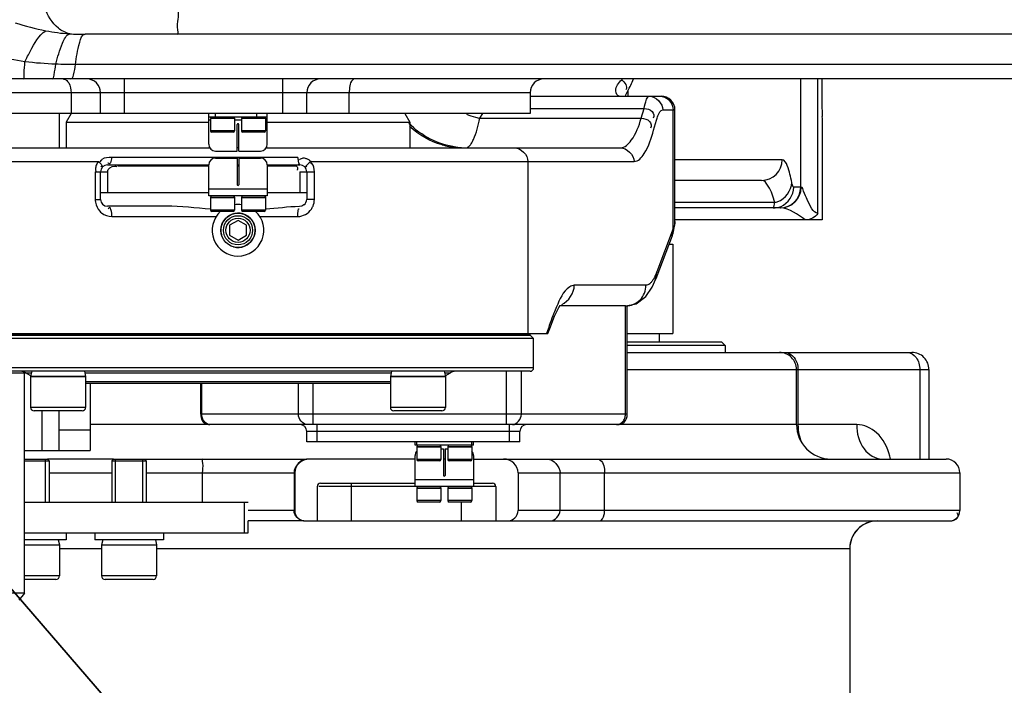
# Model space of a CAD drawing. Header units: millimetres. Extents: x 0 to 11890, y 0 to 8410.
# Tile 101 of 190: x 6087 to 6373, y 2039 to 2233. Entities that reach past the tile are written whole.
import ezdxf

# ---------------------------------------------------------------- set-up
doc = ezdxf.new("R2010")
doc.units = ezdxf.units.MM
doc.header["$LTSCALE"] = 653.95
doc.layers.get('0').update_dxf_attribs({"linetype": 'CONTINUOUS'})
for name, color, linetype in [('304103000052DXF_CONTINUOUS_LINE', 7, 'CONTINUOUS'), ('304103000068DXF_CONTINUOUS_LINE', 7, 'CONTINUOUS'), ('304103000077DXF_CONTINUOUS_LINE', 7, 'CONTINUOUS'), ('304104000519DXF_CONTINUOUS_LINE', 7, 'CONTINUOUS'), ('304104000523DXF_CONTINUOUS_LINE', 7, 'CONTINUOUS'), ('304104000525DXF_CONTINUOUS_LINE', 7, 'CONTINUOUS'), ('304105000295DXF_CONTINUOUS_LINE', 7, 'CONTINUOUS'), ('304105000296DXF_CONTINUOUS_LINE', 7, 'CONTINUOUS'), ('304105000305DXF_CONTINUOUS_LINE', 7, 'CONTINUOUS'), ('304105000313DXF_CONTINUOUS_LINE', 7, 'CONTINUOUS'), ('304105000315DXF_CONTINUOUS_LINE', 7, 'CONTINUOUS'), ('304301000003DXF_CONTINUOUS_LINE', 7, 'CONTINUOUS'), ('501023000020DXF_CONTINUOUS_LINE', 7, 'CONTINUOUS'), ('501023000055DXF_CONTINUOUS_LINE', 7, 'CONTINUOUS'), ('501023000162DXF_CONTINUOUS_LINE', 7, 'CONTINUOUS'), ('504001000014DXF_CONTINUOUS_LINE', 7, 'CONTINUOUS'), ('604006000001DXF_CONTINUOUS_LINE', 7, 'CONTINUOUS'), ('604006000005DXF_CONTINUOUS_LINE', 7, 'CONTINUOUS'), ('625001000001DXF_CONTINUOUS_LINE', 7, 'CONTINUOUS'), ('R180-1-YUNDODXF_CONTINUOUS_LINE', 7, 'CONTINUOUS'), ('R180-1-YUNDONGFANWDXF_DIMENSION', 7, 'CONTINUOUS')]:
    doc.layers.add(name, color=color, linetype=linetype)
doc.styles.get("Standard").update_dxf_attribs({"font": 'txt', "width": 0.7})
doc.dimstyles.new('DIMSTYLE_3', dxfattribs={"dimtxt": 100, "dimasz": 60, "dimexe": 5, "dimexo": 0.2, "dimtad": 1, "dimdsep": 46, "dimtxsty": 'Standard', "dimblk": '_FILLED', "dimblk1": '_FILLED', "dimblk2": '_FILLED', "dimcen": 0.09, "dimclrt": 5, "dimazin": 2, "dimtp": 0.01, "dimtm": 0.01, "dimtfac": 1, "dimtofl": 0, "dimtmove": 0, "dimatfit": 3, "dimldrblk": '_FILLED', "dimfxl": 0, "dimtolj": 1, "dimarcsym": 0})

# ---------------------------------------------------------------- blocks, each defined once
blk = doc.blocks.new('_FILLED')
at = {"color": 0, "linetype": 'ByBlock'}
blk.add_solid([(0, 0), (-1, 0.1667), (-1, -0.1667)], dxfattribs=at)
blk = doc.blocks.new('*D8')
at = {"layer": 'R180-1-YUNDONGFANWDXF_DIMENSION', "color": 2, "linetype": 'Continuous'}
for p, q in [((6000.45, 1562.51), (5880.19, 2302.8)), ((5880.19, 2302.8), (6094.37, 984.3))]:
    blk.add_line(p, q, dxfattribs=at)
at = {"layer": 'R180-1-YUNDONGFANWDXF_DIMENSION', "color": 2, "linetype": 'Continuous', "xscale": 60, "yscale": 60, "zscale": 60, "rotation": 279.2266978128}
blk.add_blockref('_FILLED', (6000.45, 1562.51), dxfattribs=at)
blk = doc.blocks.new('*D9')
at = {"layer": 'R180-1-YUNDONGFANWDXF_DIMENSION', "color": 2, "linetype": 'Continuous'}
for p, q in [((6532.57, 1548.87), (5880.19, 2302.8)), ((5880.19, 2302.8), (6775.54, 1268.08)), ((6532.57, 1548.87), (6532.57, 1548.87))]:
    blk.add_line(p, q, dxfattribs=at)
at = {"layer": 'R180-1-YUNDONGFANWDXF_DIMENSION', "color": 2, "linetype": 'Continuous', "xscale": 60, "yscale": 60, "zscale": 60, "rotation": 130.8701139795}
blk.add_blockref('_FILLED', (6532.57, 1548.87), dxfattribs=at)

msp = doc.modelspace()

# ---------------------------------------------------------------- linework, layer by layer
at = {"layer": '304103000052DXF_CONTINUOUS_LINE', "color": 7, "linetype": 'Continuous'}
for p, q in [((6263.455, 2135.802), (6346.221, 2135.802)), ((6312.693, 2114.802), (6312.693, 2130.802)), ((6351.223, 2130.802), (6351.223, 2104.802)), ((6114.005, 2104.802), (6094.72, 2104.802)), ((6123.004, 2104.802), (6170.249, 2104.802)), ((6201.693, 2104.802), (6170.949, 2104.802)), ((6210.443, 2104.802), (6209.943, 2104.802)), ((6218.693, 2104.802), (6356.193, 2104.802)), ((6166.693, 2100.802), (6166.693, 2089.802)), ((6231.693, 2100.802), (6231.693, 2089.802)), ((6360.193, 2100.802), (6360.193, 2089.802)), ((6174.193, 2097.802), (6201.693, 2097.802)), ((6218.693, 2097.802), (6224.193, 2097.802)), ((6173.193, 2096.802), (6173.193, 2086.802)), ((6225.193, 2096.802), (6225.193, 2086.802)), ((6169.31, 2086.802), (6153.188, 2086.802)), ((6169.885, 2086.802), (6357.156, 2086.802)), ((6328.193, 2078.802), (6328.193, 2003.802))]:
    msp.add_line(p, q, dxfattribs=at)
at = {"layer": '304103000052DXF_CONTINUOUS_LINE', "color": 9, "linetype": 'Continuous'}
for p, q in [((6263.455, 2130.802), (6351.223, 2130.802)), ((6313.103, 2130.802), (6313.103, 2114.802)), ((6348.536, 2130.802), (6348.536, 2104.802)), ((6141.966, 2114.802), (6107.193, 2114.802)), ((6312.693, 2114.802), (6260.585, 2114.802)), ((6330.205, 2114.802), (6313.103, 2114.802)), ((6095.22, 2100.802), (6113.505, 2100.802)), ((6123.505, 2100.802), (6166.693, 2100.802)), ((6139.786, 2100.802), (6139.786, 2092.302)), ((6166.491, 2100.802), (6166.491, 2089.802)), ((6231.693, 2100.802), (6360.193, 2100.802)), ((6243.892, 2089.802), (6243.892, 2100.802)), ((6256.847, 2089.802), (6256.847, 2100.802)), ((6183.193, 2086.802), (6183.193, 2097.802)), ((6201.693, 2096.802), (6173.682, 2096.802)), ((6225.193, 2096.802), (6218.693, 2096.802)), ((6215.193, 2086.802), (6215.193, 2092.302)), ((6166.693, 2089.802), (6153.188, 2089.802)), ((6360.193, 2089.802), (6231.693, 2089.802)), ((6098.22, 2078.802), (6110.505, 2078.802)), ((6126.505, 2078.802), (6328.193, 2078.802))]:
    msp.add_line(p, q, dxfattribs=at)
at = {"layer": '304103000052DXF_CONTINUOUS_LINE', "color": 7, "linetype": 'Continuous'}
for centre, radius, start, end in [((6307.693, 2130.802), 5, 0, 90.00014), ((6346.223, 2130.802), 5, 0, 90.00222), ((6322.693, 2114.802), 10, 180, 269.99999), ((6356.193, 2100.802), 4, 0, 90), ((6174.193, 2096.802), 1, 90, 180), ((6224.193, 2096.802), 1, 0, 90), ((6357.193, 2089.802), 3, 270.00004, 360), ((6336.193, 2078.802), 8, 89.99997, 180), ((6336.209, 2078.763), 8.047, 117.32261, 131.09657), ((6336.143, 2078.887), 7.907, 110.39272, 117.30226), ((6357.409, 2090.166), 3.309, 291.12566, 295.50346), ((6336.221, 2078.775), 8.048, 138.90479, 152.39965), ((6336.15, 2078.835), 7.955, 131.11207, 138.88997), ((6336.273, 2078.784), 8.091, 159.77519, 177.99677), ((6336.101, 2078.841), 7.91, 152.41674, 159.72929), ((6336.028, 2078.802), 7.846, 178.06543, 179.99819)]:
    msp.add_arc(centre, radius, start, end, dxfattribs=at)
at = {"layer": '304103000052DXF_CONTINUOUS_LINE', "color": 9, "linetype": 'Continuous'}
msp.add_arc((6322.762, 2101.043), 17.693, 12.29135, 15.15685, dxfattribs=at)
at = {"layer": '304103000052DXF_CONTINUOUS_LINE', "color": 7, "linetype": 'Continuous'}
for centre, major_axis, start_param, end_param in [((6170.949, 2100.802), (4.257, 0), 7.8539816, 9.424778), ((6227.436, 2100.802), (4.257, 0), 0, 1.5707963), ((6169.885, 2089.802), (-3.193, 0), 6.2831853, 7.8539816), ((6228.5, 2089.802), (-3.193, 0), 1.5707963, 3.1415927)]:
    msp.add_ellipse(centre, major_axis=major_axis, ratio=0.9396926, start_param=start_param, end_param=end_param, dxfattribs=at)
at = {"layer": '304103000052DXF_CONTINUOUS_LINE', "color": 9, "linetype": 'Continuous'}
for points in [[(6309.447, 2135.802), (6310.972, 2135.802), (6312.383, 2134.176), (6312.825, 2132.716)], [(6344.879, 2135.802), (6345.87, 2135.802), (6346.88, 2135.137), (6347.465, 2134.338)], [(6347.465, 2134.338), (6348.192, 2133.344), (6348.536, 2132.034), (6348.536, 2130.802)], [(6312.825, 2132.716), (6313.012, 2132.099), (6313.103, 2131.447), (6313.103, 2130.802)], [(6313.103, 2114.802), (6313.103, 2113.765), (6313.222, 2112.721), (6313.461, 2111.712)], [(6313.461, 2111.712), (6313.631, 2110.998), (6313.863, 2110.295), (6314.161, 2109.623)], [(6170.249, 2104.802), (6168.42, 2104.802), (6166.491, 2102.632), (6166.491, 2100.802)], [(6240.133, 2104.802), (6241.963, 2104.802), (6243.892, 2102.632), (6243.892, 2100.802)], [(6169.31, 2086.802), (6167.937, 2086.802), (6166.491, 2088.43), (6166.491, 2089.802)], [(6241.073, 2086.802), (6242.445, 2086.802), (6243.892, 2088.43), (6243.892, 2089.802)]]:
    msp.add_open_spline(points, degree=3, dxfattribs=at)
for points, knots in [([(6339.84, 2105.669), (6339.164, 2108.162), (6336.982, 2112.605), (6332.293, 2114.802), (6330.205, 2114.802)], [0, 0, 0, 0, 0.5529813, 1, 1, 1, 1]), ([(6330.205, 2114.802), (6330.205, 2112.34), (6331.226, 2107.698), (6335.537, 2104.802), (6337.519, 2104.802)], [0, 0, 0, 0, 0.554199, 1, 1, 1, 1]), ([(6139.985, 2104.802), (6139.591, 2104.802), (6140.16, 2102.62), (6139.786, 2101.745), (6139.786, 2100.802)], [0, 0, 0, 0, 0.2943232, 1, 1, 1, 1]), ([(6254.815, 2104.802), (6255.092, 2104.802), (6256.615, 2104.029), (6256.847, 2102.103), (6256.847, 2100.802)], [0, 0, 0, 0, 0.1752723, 1, 1, 1, 1]), ([(6255.323, 2086.802), (6256.101, 2086.802), (6256.765, 2088.349), (6256.847, 2089.421), (6256.847, 2089.802)], [0, 0, 0, 0, 0.6710103, 1, 1, 1, 1])]:
    msp.add_open_spline(points, degree=3, knots=knots, dxfattribs=at)
at = {"layer": '304103000052DXF_CONTINUOUS_LINE', "color": 7, "linetype": 'Continuous'}
for points, knots in [([(6359.751, 2088.221), (6359.764, 2088.374), (6359.7, 2088.735), (6359.506, 2089.038), (6359.383, 2089.195)], [0, 0, 0, 0, 0.4341211, 1, 1, 1, 1]), ([(6357.157, 2086.802), (6357.393, 2086.802), (6357.885, 2086.856), (6358.363, 2086.987), (6358.602, 2087.079)], [0, 0, 0, 0, 0.4796443, 1, 1, 1, 1]), ([(6358.834, 2087.179), (6359.064, 2087.289), (6359.483, 2087.542), (6359.731, 2087.999), (6359.751, 2088.221)], [0, 0, 0, 0, 0.5334805, 1, 1, 1, 1])]:
    msp.add_open_spline(points, degree=3, knots=knots, dxfattribs=at)
at = {"layer": '304103000068DXF_CONTINUOUS_LINE', "color": 9, "linetype": 'Continuous'}
for p, q in [((6313.897, 2183.802), (6313.897, 2215.302)), ((6318.898, 2176.232), (6318.898, 2215.302)), ((6263.569, 2211.822), (6263.569, 2210.302)), ((6235.192, 2206.739), (6268.345, 2206.74)), ((6267.514, 2203.855), (6268.345, 2206.74)), ((6273.803, 2206.302), (6277.318, 2206.302)), ((6276.783, 2171.783), (6276.783, 2206.302)), ((6220.552, 2203.853), (6221.398, 2205.302)), ((6220.552, 2203.853), (6267.514, 2203.855)), ((6271.102, 2200.423), (6271.934, 2203.31)), ((6167.606, 2192.445), (6113.431, 2192.445)), ((6308.528, 2191.802), (6277.318, 2191.802)), ((6064.693, 2191.302), (6109.616, 2191.302)), ((6115.193, 2190.302), (6115.193, 2190.034)), ((6165.193, 2190.302), (6165.193, 2190.034)), ((6171.447, 2191.302), (6265.407, 2191.302)), ((6234.547, 2191.302), (6234.547, 2141.302)), ((6108.65, 2188.302), (6108.65, 2180.302)), ((6108.65, 2188.302), (6112.193, 2188.302)), ((6168.193, 2188.302), (6172.413, 2188.302)), ((6172.413, 2180.302), (6172.413, 2188.302)), ((6314.034, 2183.802), (6311.877, 2183.802)), ((6108.65, 2180.302), (6110.193, 2180.302)), ((6172.413, 2180.302), (6170.193, 2180.302)), ((6306.342, 2179.402), (6277.318, 2179.402)), ((6113.481, 2175.302), (6143.848, 2175.302)), ((6156.537, 2175.302), (6167.583, 2175.302)), ((6276.783, 2171.783), (6272.04, 2159.272)), ((6276.475, 2169.659), (6276.783, 2171.783)), ((6271.738, 2157.164), (6272.04, 2159.272)), ((6268.881, 2155.302), (6248.029, 2155.302)), ((6262.915, 2117.802), (6262.915, 2149.302)), ((6228.306, 2114.802), (6228.306, 2130.302)), ((6232.636, 2117.802), (6232.636, 2130.302)), ((6139.636, 2117.802), (6139.636, 2126.802)), ((6167.749, 2117.802), (6167.749, 2126.802)), ((6172.08, 2114.802), (6172.08, 2126.802)), ((6263.455, 2117.802), (6139.368, 2117.802)), ((6173.193, 2109.802), (6173.193, 2114.802)), ((6229.193, 2109.802), (6229.193, 2114.802)), ((6232.193, 2112.802), (6170.193, 2112.802))]:
    msp.add_line(p, q, dxfattribs=at)
at = {"layer": '304103000068DXF_CONTINUOUS_LINE', "color": 7, "linetype": 'Continuous'}
for p, q in [((6235.193, 2210.302), (6273.318, 2210.302)), ((6277.318, 2174.238), (6277.318, 2206.302)), ((6320.193, 2203.802), (6320.169, 2204.366)), ((6320.193, 2174.302), (6320.193, 2203.802)), ((6068.696, 2195.302), (6141.97, 2195.302)), ((6150.443, 2195.302), (6149.943, 2195.302)), ((6158.415, 2195.302), (6261.46, 2195.302)), ((6112.193, 2190.302), (6141.693, 2190.302)), ((6115.193, 2190.034), (6141.693, 2190.034)), ((6149.943, 2190.302), (6150.443, 2190.302)), ((6149.943, 2190.034), (6150.443, 2190.034)), ((6158.693, 2190.302), (6168.193, 2190.302)), ((6158.693, 2190.034), (6165.193, 2190.034)), ((6110.193, 2180.302), (6110.193, 2188.302)), ((6112.193, 2188.302), (6112.193, 2182.302)), ((6168.193, 2188.302), (6168.193, 2182.302)), ((6170.193, 2188.302), (6170.193, 2180.302)), ((6302.533, 2185.802), (6277.318, 2185.802)), ((6110.193, 2182.302), (6141.693, 2182.302)), ((6158.693, 2182.302), (6170.193, 2182.302)), ((6129.306, 2178.302), (6112.193, 2178.302)), ((6308.038, 2177.802), (6277.318, 2177.802)), ((6277.261, 2173.027), (6277.319, 2174.246)), ((6320.189, 2174.302), (6277.318, 2174.302)), ((6276.475, 2169.659), (6271.731, 2157.145)), ((6270.7, 2154.808), (6271.738, 2157.164)), ((6268.801, 2152.017), (6270.7, 2154.808)), ((6262.962, 2149.302), (6243.808, 2149.302)), ((6262.962, 2149.302), (6263.017, 2149.303)), ((6263.455, 2117.802), (6263.455, 2149.302)), ((6240.379, 2141.302), (6240.89, 2142.759)), ((6064.697, 2141.302), (6240.378, 2141.302)), ((6139.368, 2117.802), (6139.368, 2126.802)), ((6260.585, 2114.802), (6141.966, 2114.802)), ((6170.193, 2109.802), (6170.193, 2112.802)), ((6232.193, 2109.802), (6232.193, 2112.802)), ((6232.193, 2109.802), (6170.193, 2109.802))]:
    msp.add_line(p, q, dxfattribs=at)
for points in [[(6169.347, 2178.669), (6168.75, 2178.362), (6168.058, 2178.228)], [(6276.474, 2169.659), (6276.765, 2170.514), (6277.261, 2173.027)], [(6263.017, 2149.303), (6265.982, 2149.949), (6268.801, 2152.017)], [(6240.89, 2142.759), (6242.283, 2146.316), (6243.507, 2148.814), (6243.932, 2149.503)]]:
    msp.add_lwpolyline(points, dxfattribs=at)
for radius in [5, 4.25]:
    msp.add_circle((6150.193, 2171.302), radius, dxfattribs=at)
at = {"layer": '304103000068DXF_CONTINUOUS_LINE', "color": 9, "linetype": 'Continuous'}
for centre, radius, start, end in [((6248.229, 2227.15), 18.188, 318.34502, 319.31476), ((6226.924, 2232.191), 29.047, 249.26316, 254.84019), ((6226.65, 2231.205), 28.024, 254.85382, 257.43152), ((6215.734, 2218.136), 22.834, 254.28846, 264.5936), ((6215.708, 2217.874), 22.571, 264.59721, 269.99122), ((6216.498, 2217.959), 22.657, 262.66262, 268.03838), ((6216.485, 2217.675), 22.372, 268.04672, 269.37249), ((6302.531, 2191.8), 5.997, 270.02532, 0.02529), ((6307.898, 2183.801), 5.999, 270.01347, 0.01346), ((6308.036, 2183.8), 5.998, 270.01909, 0.01907), ((6305.274, 2185.351), 6.044, 280.17363, 288.99314), ((6113.492, 2180.085), 4.773, 222.79959, 231.121), ((6271.518, 2174.239), 5.8, 356.29261, 359.99053), ((6290.634, 2127.91), 52.25, 156.16837, 158.35983), ((6361.431, 2101.804), 127.719, 160.53982, 161.98548)]:
    msp.add_arc(centre, radius, start, end, dxfattribs=at)
at = {"layer": '304103000068DXF_CONTINUOUS_LINE', "color": 7, "linetype": 'Continuous'}
for centre, radius, start, end in [((6490.121, 2211.302), 170.093, 178.62647, 182.33707), ((6273.318, 2206.302), 4, 0, 89.99943), ((6112.193, 2188.302), 2, 90, 180), ((6168.193, 2188.302), 2, 0, 90), ((6112.193, 2180.302), 2, 180, 270), ((6168.193, 2180.302), 2, 305.26386, 360), ((6150.193, 2171.302), 7.5, 82.05883, 97.94117), ((6150.193, 2171.302), 7.5, 132.45219, 47.30435), ((6141.966, 2117.802), 3, 240.6356, 270.00005), ((6168.193, 2112.802), 2, 0, 90), ((6234.193, 2112.802), 2, 90, 180), ((6260.585, 2117.802), 3, 269.99966, 310.99801)]:
    msp.add_arc(centre, radius, start, end, dxfattribs=at)
at = {"layer": '304103000068DXF_CONTINUOUS_LINE', "color": 2, "linetype": 'Continuous'}
msp.add_arc((6150.193, 2171.302), 5, 255, 195, dxfattribs=at)
at = {"layer": '304103000068DXF_CONTINUOUS_LINE', "color": 9, "linetype": 'Continuous'}
for points, knots in [([(6261.125, 2210.302), (6260.507, 2210.303), (6259.485, 2212.784), (6261.013, 2214.155), (6261.819, 2215.061)], [0, 0, 0, 0, 0.3374506, 1, 1, 1, 1]), ([(6262.912, 2210.296), (6262.987, 2210.554), (6263.176, 2211.077), (6263.426, 2211.574), (6263.569, 2211.822)], [0, 0, 0, 0, 0.4847666, 1, 1, 1, 1]), ([(6268.345, 2206.74), (6268.522, 2207.642), (6268.75, 2208.739), (6269.459, 2210.302), (6269.856, 2210.302)], [0, 0, 0, 0, 0.6979584, 1, 1, 1, 1]), ([(6272.836, 2210.302), (6273.092, 2210.302), (6273.608, 2210.247), (6274.104, 2210.092), (6274.344, 2209.992)], [0, 0, 0, 0, 0.4958401, 1, 1, 1, 1]), ([(6268.345, 2206.74), (6269.184, 2206.613), (6270.871, 2206.473), (6271.418, 2204.418), (6271.013, 2203.906)], [0, 0, 0, 0, 0.5650297, 1, 1, 1, 1]), ([(6271.934, 2203.31), (6272.061, 2203.749), (6272.413, 2204.779), (6273.064, 2206.302), (6273.803, 2206.302)], [0, 0, 0, 0, 0.3820846, 1, 1, 1, 1]), ([(6218.04, 2196.476), (6218.293, 2196.861), (6219.477, 2199.195), (6220.092, 2201.759), (6220.552, 2203.853)], [0, 0, 0, 0, 0.1770974, 1, 1, 1, 1]), ([(6261.46, 2195.302), (6262.727, 2195.303), (6265.716, 2198.332), (6266.786, 2201.627), (6267.514, 2203.855)], [0, 0, 0, 0, 0.3508475, 1, 1, 1, 1]), ([(6267.513, 2203.853), (6268.352, 2203.726), (6270.039, 2203.586), (6270.586, 2201.531), (6270.181, 2201.019)], [0, 0, 0, 0, 0.5650293, 1, 1, 1, 1]), ([(6265.407, 2191.302), (6266.653, 2191.303), (6269.493, 2194.737), (6270.423, 2198.069), (6271.102, 2200.423)], [0, 0, 0, 0, 0.3371389, 1, 1, 1, 1]), ([(6217.003, 2195.432), (6217.197, 2195.529), (6217.589, 2195.847), (6217.887, 2196.244), (6218.04, 2196.476)], [0, 0, 0, 0, 0.4391283, 1, 1, 1, 1]), ([(6110.62, 2191.896), (6110.495, 2191.798), (6110.256, 2191.554), (6110.089, 2191.258), (6110.018, 2191.095)], [0, 0, 0, 0, 0.4742513, 1, 1, 1, 1]), ([(6113.431, 2192.445), (6113.364, 2191.925), (6113.326, 2191.344), (6112.779, 2190.4), (6112.465, 2190.743), (6112.386, 2190.885)], [0, 0, 0, 0, 0.6253934, 0.8068496, 1, 1, 1, 1]), ([(6167.606, 2192.445), (6167.637, 2191.933), (6167.635, 2191.52), (6167.901, 2190.388), (6168.071, 2190.77), (6168.101, 2190.885)], [0, 0, 0, 0, 0.6790709, 0.8424301, 1, 1, 1, 1]), ([(6170.063, 2192.122), (6169.754, 2192.231), (6169.048, 2192.355), (6168.382, 2192.049), (6168.101, 2191.827)], [0, 0, 0, 0, 0.4778095, 1, 1, 1, 1]), ([(6171.447, 2191.302), (6171.236, 2191.468), (6170.8, 2191.784), (6170.317, 2192.032), (6170.063, 2192.122)], [0, 0, 0, 0, 0.4987743, 1, 1, 1, 1]), ([(6311.304, 2185.21), (6310.971, 2186.865), (6310.538, 2188.873), (6309.273, 2191.802), (6308.528, 2191.802)], [0, 0, 0, 0, 0.6937875, 1, 1, 1, 1]), ([(6108.96, 2190.197), (6108.887, 2190.027), (6108.765, 2189.678), (6108.716, 2189.309), (6108.716, 2189.125)], [0, 0, 0, 0, 0.5015971, 1, 1, 1, 1]), ([(6108.716, 2189.125), (6108.716, 2189.004), (6108.737, 2188.757), (6108.803, 2188.517), (6108.848, 2188.399)], [0, 0, 0, 0, 0.4888183, 1, 1, 1, 1]), ([(6109.616, 2191.302), (6109.492, 2191.131), (6109.25, 2190.776), (6109.046, 2190.396), (6108.96, 2190.197)], [0, 0, 0, 0, 0.4940618, 1, 1, 1, 1]), ([(6109.616, 2191.302), (6109.88, 2191.048), (6110.169, 2190.695), (6110.747, 2190.091), (6110.622, 2189.924)], [0, 0, 0, 0, 0.6362871, 1, 1, 1, 1]), ([(6110.622, 2189.924), (6110.595, 2189.888), (6110.451, 2189.858), (6110.331, 2189.89), (6110.249, 2189.911)], [0, 0, 0, 0, 0.3428574, 1, 1, 1, 1]), ([(6170.048, 2189.857), (6170.079, 2189.867), (6170.151, 2189.896), (6170.22, 2189.928), (6170.259, 2189.947)], [0, 0, 0, 0, 0.4306442, 1, 1, 1, 1]), ([(6171.625, 2190.719), (6171.575, 2190.755), (6171.466, 2190.824), (6171.35, 2190.88), (6171.289, 2190.905)], [0, 0, 0, 0, 0.4858078, 1, 1, 1, 1]), ([(6306.342, 2179.402), (6305.861, 2181.03), (6305.219, 2183.27), (6303.386, 2185.802), (6302.533, 2185.802)], [0, 0, 0, 0, 0.6656882, 1, 1, 1, 1]), ([(6311.877, 2183.802), (6311.727, 2183.802), (6311.47, 2184.43), (6311.377, 2184.851), (6311.304, 2185.21)], [0, 0, 0, 0, 0.2898108, 1, 1, 1, 1]), ([(6318.898, 2176.232), (6318.182, 2176.238), (6316.822, 2177.769), (6315.883, 2180.198), (6314.88, 2181.993), (6314.475, 2183.803), (6314.034, 2183.802)], [0, 0, 0, 0, 0.2338982, 0.5625256, 0.8560271, 1, 1, 1, 1]), ([(6108.65, 2180.302), (6108.65, 2180.162), (6108.663, 2179.882), (6108.699, 2179.603), (6108.722, 2179.465)], [0, 0, 0, 0, 0.4988741, 1, 1, 1, 1]), ([(6113.481, 2175.302), (6113.481, 2175.993), (6113.456, 2176.703), (6112.979, 2178.122), (6112.546, 2177.697), (6112.454, 2177.529)], [0, 0, 0, 0, 0.6347267, 0.8239897, 1, 1, 1, 1]), ([(6171.563, 2177.47), (6171.651, 2177.604), (6171.813, 2177.88), (6171.949, 2178.171), (6172.011, 2178.319)], [0, 0, 0, 0, 0.4984278, 1, 1, 1, 1]), ([(6305.881, 2177.802), (6305.992, 2177.802), (6306.158, 2178.303), (6306.22, 2178.615), (6306.266, 2178.891)], [0, 0, 0, 0, 0.2843709, 1, 1, 1, 1]), ([(6306.266, 2178.891), (6306.28, 2178.972), (6306.306, 2179.142), (6306.33, 2179.313), (6306.342, 2179.402)], [0, 0, 0, 0, 0.4760029, 1, 1, 1, 1]), ([(6271.029, 2157.09), (6270.869, 2156.819), (6270.554, 2156.34), (6270.163, 2155.916), (6269.965, 2155.751)], [0, 0, 0, 0, 0.5490102, 1, 1, 1, 1]), ([(6248.029, 2155.302), (6247.562, 2155.302), (6244.856, 2154.08), (6243.782, 2151.152), (6242.838, 2149.022)], [0, 0, 0, 0, 0.1672101, 1, 1, 1, 1]), ([(6263.017, 2149.303), (6264.522, 2149.317), (6267.653, 2150.63), (6268.881, 2153.783), (6268.881, 2155.302)], [0, 0, 0, 0, 0.4976424, 1, 1, 1, 1]), ([(6269.965, 2155.751), (6269.802, 2155.615), (6269.466, 2155.392), (6269.066, 2155.302), (6268.881, 2155.302)], [0, 0, 0, 0, 0.5345175, 1, 1, 1, 1]), ([(6139.838, 2116.656), (6139.772, 2116.84), (6139.672, 2117.218), (6139.636, 2117.608), (6139.636, 2117.802)], [0, 0, 0, 0, 0.5015164, 1, 1, 1, 1]), ([(6262.714, 2116.656), (6262.779, 2116.84), (6262.88, 2117.218), (6262.915, 2117.608), (6262.915, 2117.802)], [0, 0, 0, 0, 0.5015164, 1, 1, 1, 1]), ([(6140.397, 2115.681), (6140.275, 2115.822), (6140.059, 2116.133), (6139.902, 2116.477), (6139.838, 2116.656)], [0, 0, 0, 0, 0.4939219, 1, 1, 1, 1]), ([(6262.154, 2115.681), (6262.276, 2115.822), (6262.493, 2116.133), (6262.649, 2116.477), (6262.714, 2116.656)], [0, 0, 0, 0, 0.4939219, 1, 1, 1, 1])]:
    msp.add_open_spline(points, degree=3, knots=knots, dxfattribs=at)
for points in [[(6261.819, 2215.061), (6262.679, 2214.471), (6263.647, 2213.039), (6263.049, 2212.185)], [(6263.569, 2211.822), (6264.218, 2212.929), (6264.764, 2214.098), (6265.237, 2215.29)], [(6269.856, 2210.302), (6271.729, 2210.302), (6273.803, 2208.175), (6273.803, 2206.302)], [(6274.344, 2209.992), (6275.703, 2209.421), (6276.783, 2207.777), (6276.783, 2206.302)], [(6213.604, 2195.488), (6208.529, 2196.141), (6203.469, 2198.733), (6199.894, 2202.395)], [(6209.551, 2196.154), (6206.072, 2197.134), (6202.755, 2199.01), (6200.089, 2201.45)], [(6230.601, 2195.302), (6232.474, 2195.302), (6234.547, 2193.175), (6234.547, 2191.302)], [(6261.461, 2195.302), (6263.334, 2195.302), (6265.407, 2193.175), (6265.407, 2191.302)], [(6113.431, 2192.445), (6112.477, 2192.445), (6111.37, 2192.487), (6110.62, 2191.896)], [(6171.447, 2191.302), (6170.923, 2190.884), (6169.412, 2189.644), (6170.048, 2189.857)], [(6172.413, 2188.302), (6172.413, 2189.15), (6172.315, 2190.227), (6171.625, 2190.719)], [(6307.241, 2179.636), (6309.416, 2180.383), (6311.289, 2182.911), (6311.304, 2185.21)], [(6308.175, 2178.259), (6310.228, 2179.109), (6311.877, 2181.581), (6311.877, 2183.802)], [(6172.011, 2178.319), (6172.269, 2178.942), (6172.413, 2179.628), (6172.413, 2180.302)], [(6108.722, 2179.465), (6108.885, 2178.507), (6109.33, 2177.554), (6109.99, 2176.842)], [(6167.583, 2175.302), (6167.583, 2176.051), (6167.691, 2178.197), (6167.99, 2177.511)], [(6167.583, 2175.302), (6169.093, 2175.302), (6170.735, 2176.207), (6171.563, 2177.47)], [(6305.881, 2177.802), (6306.661, 2177.802), (6307.455, 2177.961), (6308.175, 2178.259)], [(6315.224, 2174.302), (6313.031, 2175.815), (6310.703, 2177.803), (6308.038, 2177.802)], [(6110.496, 2176.369), (6111.319, 2175.706), (6112.424, 2175.302), (6113.481, 2175.302)], [(6277.306, 2173.864), (6277.26, 2173.15), (6277.074, 2172.436), (6276.783, 2171.783)], [(6272.04, 2159.272), (6271.756, 2158.522), (6271.435, 2157.781), (6271.029, 2157.09)], [(6244.375, 2149.759), (6246.416, 2150.615), (6248.029, 2153.089), (6248.029, 2155.302)], [(6242.066, 2147.179), (6241.694, 2146.245), (6241.344, 2145.302), (6241.008, 2144.354)], [(6170.347, 2114.802), (6169.025, 2114.802), (6167.749, 2116.48), (6167.749, 2117.802)], [(6230.038, 2114.802), (6231.361, 2114.802), (6232.636, 2116.48), (6232.636, 2117.802)], [(6142.234, 2114.802), (6141.555, 2114.802), (6140.841, 2115.168), (6140.397, 2115.681)], [(6260.317, 2114.802), (6260.996, 2114.802), (6261.71, 2115.168), (6262.154, 2115.681)]]:
    msp.add_open_spline(points, degree=3, dxfattribs=at)
at = {"layer": '304103000068DXF_CONTINUOUS_LINE', "color": 7, "linetype": 'Continuous'}
for points in [[(6112.193, 2188.302), (6112.193, 2189.202), (6113.411, 2189.975), (6114.311, 2189.975)], [(6142.213, 2177.414), (6137.919, 2177.815), (6133.619, 2178.302), (6129.306, 2178.302)], [(6168.058, 2178.228), (6164.756, 2178.076), (6161.466, 2177.722), (6158.175, 2177.415)], [(6318.898, 2176.232), (6318.207, 2175.061), (6316.663, 2174.315), (6315.303, 2174.302)], [(6262.524, 2115.547), (6263.102, 2116.119), (6263.455, 2116.989), (6263.455, 2117.802)]]:
    msp.add_open_spline(points, degree=3, dxfattribs=at)
for points, knots in [([(6114.311, 2189.975), (6114.433, 2189.975), (6114.668, 2189.949), (6114.884, 2189.841), (6114.97, 2189.769)], [0, 0, 0, 0, 0.5221731, 1, 1, 1, 1]), ([(6165.193, 2190.034), (6165.335, 2190.034), (6165.639, 2190.046), (6165.942, 2190.056), (6166.103, 2190.058)], [0, 0, 0, 0, 0.4693858, 1, 1, 1, 1]), ([(6166.103, 2190.058), (6166.486, 2190.062), (6167.275, 2190.213), (6167.608, 2189.367), (6167.511, 2189.101)], [0, 0, 0, 0, 0.5755717, 1, 1, 1, 1]), ([(6167.511, 2189.101), (6167.493, 2189.048), (6167.446, 2188.939), (6167.39, 2188.833), (6167.359, 2188.778)], [0, 0, 0, 0, 0.4663632, 1, 1, 1, 1]), ([(6139.368, 2117.802), (6139.368, 2117.629), (6139.39, 2117.286), (6139.449, 2116.947), (6139.488, 2116.781)], [0, 0, 0, 0, 0.5046099, 1, 1, 1, 1]), ([(6139.488, 2116.781), (6139.55, 2116.516), (6139.701, 2116.045), (6139.976, 2115.626), (6140.128, 2115.47)], [0, 0, 0, 0, 0.5544954, 1, 1, 1, 1]), ([(6140.128, 2115.47), (6140.185, 2115.412), (6140.302, 2115.308), (6140.433, 2115.222), (6140.499, 2115.185)], [0, 0, 0, 0, 0.5156077, 1, 1, 1, 1])]:
    msp.add_open_spline(points, degree=3, knots=knots, dxfattribs=at)
at = {"layer": '304103000077DXF_CONTINUOUS_LINE', "color": 7, "linetype": 'Continuous'}
for p, q in [((7379.826, 2228.302), (6105.708, 2228.302)), ((6514.987, 2215.302), (6037.597, 2215.302)), ((6110.193, 2205.302), (6110.193, 2211.302)), ((6170.193, 2205.302), (6170.193, 2211.302)), ((6235.193, 2211.302), (6235.193, 2205.302)), ((6235.192, 2205.302), (6065.195, 2205.302))]:
    msp.add_line(p, q, dxfattribs=at)
at = {"layer": '304103000077DXF_CONTINUOUS_LINE', "color": 9, "linetype": 'Continuous'}
for p, q in [((6514.592, 2219.496), (6102.898, 2219.496)), ((6117.193, 2205.302), (6117.193, 2215.302)), ((6163.193, 2205.302), (6163.193, 2215.302)), ((6235.193, 2211.302), (6065.193, 2211.302)), ((6101.621, 2211.302), (6101.621, 2205.302)), ((6182.574, 2205.302), (6182.574, 2211.302))]:
    msp.add_line(p, q, dxfattribs=at)
at = {"layer": '304103000077DXF_CONTINUOUS_LINE', "color": 7, "linetype": 'Continuous'}
for centre, start, end in [((6106.193, 2211.302), 0, 90), ((6174.193, 2211.302), 90, 180), ((6239.193, 2211.302), 90, 180)]:
    msp.add_arc(centre, 4, start, end, dxfattribs=at)
at = {"layer": '304103000077DXF_CONTINUOUS_LINE', "color": 9, "linetype": 'Continuous'}
for points, knots in [([(6101.217, 2228.433), (6100.018, 2228.681), (6094.574, 2231.677), (6092.845, 2238.58), (6092.845, 2243.302)], [0, 0, 0, 0, 0.20588, 1, 1, 1, 1]), ([(6132.529, 2228.302), (6132.912, 2228.302), (6132.331, 2230.653), (6133.036, 2232.944), (6132.797, 2237.968), (6132.901, 2241.389), (6132.901, 2243.302)], [0, 0, 0, 0, 0.0766607, 0.2934341, 0.6175692, 1, 1, 1, 1]), ([(6088.214, 2220.282), (6088.714, 2221.36), (6090.362, 2224.551), (6092.222, 2227.954), (6094.255, 2229.318)], [0, 0, 0, 0, 0.3266401, 1, 1, 1, 1]), ([(6097.169, 2219.597), (6097.681, 2221.687), (6098.609, 2224.614), (6100.163, 2228.027), (6101.217, 2228.433)], [0, 0, 0, 0, 0.6556897, 1, 1, 1, 1]), ([(6102.898, 2219.496), (6103.154, 2221.678), (6103.585, 2224.161), (6104.769, 2228.302), (6105.708, 2228.302)], [0, 0, 0, 0, 0.7006377, 1, 1, 1, 1]), ([(6087.662, 2215.302), (6088.119, 2215.302), (6087.76, 2217.957), (6088.169, 2219.065), (6088.214, 2220.283)], [0, 0, 0, 0, 0.2728691, 1, 1, 1, 1]), ([(6096.088, 2215.302), (6096.518, 2215.302), (6096.844, 2217.423), (6097.072, 2218.538), (6097.169, 2219.597)], [0, 0, 0, 0, 0.2880812, 1, 1, 1, 1]), ([(6101.56, 2215.302), (6102.007, 2215.302), (6102.571, 2217.274), (6102.776, 2218.457), (6102.898, 2219.496)], [0, 0, 0, 0, 0.2993248, 1, 1, 1, 1]), ([(6099.336, 2215.302), (6099.642, 2215.302), (6100.327, 2215.02), (6100.763, 2214.462), (6100.952, 2214.131)], [0, 0, 0, 0, 0.4455925, 1, 1, 1, 1]), ([(6184.098, 2215.302), (6183.879, 2215.302), (6182.552, 2214.311), (6182.574, 2212.573), (6182.574, 2211.302)], [0, 0, 0, 0, 0.1464792, 1, 1, 1, 1])]:
    msp.add_open_spline(points, degree=3, knots=knots, dxfattribs=at)
for points in [[(6085.363, 2231.636), (6088.292, 2230.738), (6091.25, 2229.911), (6094.255, 2229.318)], [(6094.255, 2229.318), (6096.55, 2228.866), (6098.882, 2228.581), (6101.217, 2228.433)], [(6101.217, 2228.433), (6102.711, 2228.334), (6104.21, 2228.302), (6105.708, 2228.302)], [(6088.214, 2220.282), (6085.336, 2220.704), (6082.485, 2221.326), (6079.675, 2222.077)], [(6097.169, 2219.597), (6094.177, 2219.711), (6091.186, 2219.924), (6088.214, 2220.282)], [(6102.898, 2219.496), (6100.988, 2219.496), (6099.077, 2219.524), (6097.169, 2219.597)], [(6100.952, 2214.131), (6101.433, 2213.29), (6101.621, 2212.271), (6101.621, 2211.302)]]:
    msp.add_open_spline(points, degree=3, dxfattribs=at)
at = {"layer": '304104000519DXF_CONTINUOUS_LINE', "color": 7, "linetype": 'Continuous'}
for p, q in [((6275.581, 2167.302), (6276.692, 2167.302)), ((6276.693, 2167.302), (6276.693, 2141.302)), ((6263.455, 2141.302), (6276.692, 2141.302))]:
    msp.add_line(p, q, dxfattribs=at)
at = {"layer": '304104000523DXF_CONTINUOUS_LINE', "color": 7, "linetype": 'Continuous'}
for p, q in [((6235.193, 2140.802), (6065.193, 2140.802)), ((6235.193, 2140.802), (6236.193, 2139.802)), ((6236.193, 2139.802), (6064.193, 2139.802)), ((6236.193, 2131.302), (6236.193, 2139.802)), ((6235.193, 2130.302), (6065.193, 2130.302)), ((6089.908, 2129.024), (6088.389, 2129.9)), ((6210.478, 2129.024), (6211.997, 2129.9)), ((6194.519, 2126.802), (6105.867, 2126.802))]:
    msp.add_line(p, q, dxfattribs=at)
at = {"layer": '304104000523DXF_CONTINUOUS_LINE', "color": 9, "linetype": 'Continuous'}
for p, q in [((6236.193, 2131.302), (6064.193, 2131.302)), ((6088.389, 2129.9), (6090.101, 2129.9)), ((6105.632, 2129.9), (6194.753, 2129.9)), ((6210.284, 2129.9), (6211.997, 2129.9)), ((6194.519, 2127.204), (6105.867, 2127.204))]:
    msp.add_line(p, q, dxfattribs=at)
at = {"layer": '304104000523DXF_CONTINUOUS_LINE', "color": 7, "linetype": 'Continuous'}
for centre, radius, start, end in [((6235.193, 2131.302), 1, 269.99999, 360), ((6086.889, 2127.302), 3, 60, 90), ((6213.497, 2127.302), 3, 90, 120)]:
    msp.add_arc(centre, radius, start, end, dxfattribs=at)
at = {"layer": '304104000525DXF_CONTINUOUS_LINE', "color": 7, "linetype": 'Continuous'}
for p, q in [((6101.675, 2205.271), (6100.193, 2202.704)), ((6198.693, 2205.302), (6200.193, 2202.704)), ((6100.193, 2202.704), (6100.193, 2195.302)), ((6100.193, 2202.704), (6141.693, 2202.704)), ((6158.693, 2202.704), (6200.193, 2202.704)), ((6200.193, 2202.704), (6200.193, 2195.302))]:
    msp.add_line(p, q, dxfattribs=at)
at = {"layer": '304105000295DXF_CONTINUOUS_LINE', "color": 7, "linetype": 'Continuous'}
for p, q in [((6201.693, 2108.802), (6201.693, 2109.802)), ((6218.693, 2108.802), (6201.693, 2108.802)), ((6218.693, 2108.802), (6218.693, 2109.802))]:
    msp.add_line(p, q, dxfattribs=at)
at = {"layer": '304105000295DXF_CONTINUOUS_LINE', "color": 9, "linetype": 'Continuous'}
for p, q in [((6202.193, 2108.802), (6202.193, 2109.802)), ((6218.193, 2108.802), (6218.193, 2109.802))]:
    msp.add_line(p, q, dxfattribs=at)
at = {"layer": '304105000296DXF_CONTINUOUS_LINE', "color": 7, "linetype": 'Continuous'}
for p, q in [((6141.693, 2196.302), (6141.693, 2205.302)), ((6141.693, 2204.302), (6158.693, 2204.302)), ((6155.693, 2204.302), (6155.693, 2205.302)), ((6158.693, 2196.302), (6158.693, 2205.302)), ((6149.943, 2194.302), (6149.943, 2202.052)), ((6150.443, 2194.302), (6150.443, 2202.052)), ((6143.693, 2194.302), (6149.943, 2194.302)), ((6150.443, 2194.302), (6156.693, 2194.302)), ((6143.693, 2192.302), (6149.943, 2192.302)), ((6149.943, 2192.302), (6149.943, 2184.552)), ((6150.443, 2192.302), (6150.443, 2184.552)), ((6150.443, 2192.302), (6156.693, 2192.302)), ((6141.693, 2181.302), (6141.693, 2190.302)), ((6158.693, 2190.302), (6158.693, 2181.302)), ((6158.693, 2181.302), (6141.693, 2181.302)), ((6201.693, 2096.802), (6201.693, 2105.802)), ((6209.193, 2107.802), (6209.943, 2107.802)), ((6209.943, 2107.802), (6209.943, 2100.052)), ((6210.443, 2107.802), (6210.443, 2100.052)), ((6210.443, 2107.802), (6211.193, 2107.802)), ((6218.693, 2105.802), (6218.693, 2096.802)), ((6218.693, 2096.802), (6201.693, 2096.802))]:
    msp.add_line(p, q, dxfattribs=at)
at = {"layer": '304105000296DXF_CONTINUOUS_LINE', "color": 9, "linetype": 'Continuous'}
for p, q in [((6142.193, 2203.302), (6141.693, 2203.302)), ((6143.693, 2204.302), (6143.693, 2205.302)), ((6151.193, 2203.302), (6149.193, 2203.302)), ((6158.693, 2203.302), (6158.193, 2203.302)), ((6158.693, 2183.302), (6141.693, 2183.302)), ((6218.693, 2098.802), (6201.693, 2098.802))]:
    msp.add_line(p, q, dxfattribs=at)
at = {"layer": '304105000296DXF_CONTINUOUS_LINE', "color": 7, "linetype": 'Continuous'}
for centre, radius, start, end in [((6150.193, 2202.052), 0.25, 0, 180), ((6143.693, 2196.302), 2, 180, 270), ((6156.693, 2196.302), 2, 270, 360), ((6143.693, 2190.302), 2, 90, 180), ((6156.693, 2190.302), 2, 0, 90), ((6150.193, 2184.552), 0.25, 180, 360), ((6203.693, 2105.802), 2, 138.87509, 180), ((6216.693, 2105.802), 2, 0, 41.12491), ((6210.193, 2100.052), 0.25, 180, 360)]:
    msp.add_arc(centre, radius, start, end, dxfattribs=at)
at = {"layer": '304105000305DXF_CONTINUOUS_LINE', "color": 7, "linetype": 'Continuous'}
for p, q in [((6098.193, 2205.302), (6098.193, 2195.302)), ((6107.193, 2126.802), (6107.193, 2107.302)), ((6098.193, 2107.302), (6098.193, 2118.802)), ((6088.105, 2107.302), (6107.193, 2107.302)), ((6088.105, 2092.302), (6153.188, 2092.302)), ((6153.188, 2083.302), (6153.188, 2086.802)), ((6088.105, 2083.302), (6153.188, 2083.302))]:
    msp.add_line(p, q, dxfattribs=at)
at = {"layer": '304105000305DXF_CONTINUOUS_LINE', "color": 9, "linetype": 'Continuous'}
for p, q in [((6093.076, 2118.802), (6093.076, 2107.302)), ((6098.193, 2113.302), (6107.193, 2113.302)), ((6152.103, 2083.302), (6152.103, 2092.302))]:
    msp.add_line(p, q, dxfattribs=at)
at = {"layer": '304105000313DXF_CONTINUOUS_LINE', "color": 7, "linetype": 'Continuous'}
for p, q in [((6065.193, 2140.802), (6235.193, 2140.802)), ((6235.193, 2140.802), (6235.193, 2141.302))]:
    msp.add_line(p, q, dxfattribs=at)
at = {"layer": '304105000315DXF_CONTINUOUS_LINE', "color": 7, "linetype": 'Continuous'}
for p, q in [((6088.559, 2129.802), (6017.66, 2129.802)), ((6088.105, 2065.802), (6088.105, 2128.802)), ((6088.105, 2065.802), (6082.943, 2065.802)), ((6088.105, 2065.802), (6086.467, 2063.802))]:
    msp.add_line(p, q, dxfattribs=at)
msp.add_arc((6070.728, 2128.802), 17.377, 0.0002, 3.31526, dxfattribs=at)
at = {"layer": '304301000003DXF_CONTINUOUS_LINE', "color": 7, "linetype": 'Continuous'}
for p, q in [((6272.693, 2141.302), (6272.693, 2138.802)), ((6290.94, 2138.802), (6263.455, 2138.802)), ((6291.943, 2137.802), (6263.455, 2137.802)), ((6290.943, 2138.802), (6291.943, 2137.802)), ((6291.943, 2137.802), (6291.943, 2135.802))]:
    msp.add_line(p, q, dxfattribs=at)
at = {"layer": '501023000020DXF_CONTINUOUS_LINE', "color": 7, "linetype": 'Continuous'}
for p, q in [((6142.193, 2203.802), (6142.193, 2200.202)), ((6149.193, 2203.802), (6142.193, 2203.802)), ((6149.193, 2203.802), (6149.193, 2200.202)), ((6151.193, 2203.802), (6151.193, 2200.202)), ((6158.193, 2203.802), (6151.193, 2203.802)), ((6158.193, 2203.802), (6158.193, 2200.202)), ((6148.793, 2199.802), (6142.593, 2199.802)), ((6157.793, 2199.802), (6151.593, 2199.802)), ((6142.193, 2180.802), (6142.193, 2177.202)), ((6149.193, 2180.802), (6142.193, 2180.802)), ((6149.193, 2180.802), (6149.193, 2177.202)), ((6151.193, 2180.802), (6151.193, 2177.202)), ((6158.193, 2180.802), (6151.193, 2180.802)), ((6158.193, 2180.802), (6158.193, 2177.202)), ((6148.793, 2176.802), (6142.593, 2176.802)), ((6157.793, 2176.802), (6151.593, 2176.802)), ((6202.193, 2108.302), (6202.193, 2104.702)), ((6209.193, 2108.302), (6202.193, 2108.302)), ((6209.193, 2108.302), (6209.193, 2104.702)), ((6211.193, 2108.302), (6211.193, 2104.702)), ((6218.193, 2108.302), (6211.193, 2108.302)), ((6218.193, 2108.302), (6218.193, 2104.702)), ((6208.793, 2104.302), (6202.593, 2104.302)), ((6217.793, 2104.302), (6211.593, 2104.302)), ((6202.193, 2096.302), (6202.193, 2092.702)), ((6209.193, 2096.302), (6202.193, 2096.302)), ((6209.193, 2096.302), (6209.193, 2092.702)), ((6211.193, 2096.302), (6211.193, 2092.702)), ((6218.193, 2096.302), (6211.193, 2096.302)), ((6218.193, 2096.302), (6218.193, 2092.702)), ((6208.793, 2092.302), (6202.593, 2092.302)), ((6217.793, 2092.302), (6211.593, 2092.302))]:
    msp.add_line(p, q, dxfattribs=at)
at = {"layer": '501023000020DXF_CONTINUOUS_LINE', "color": 9, "linetype": 'Continuous'}
for p, q in [((6149.193, 2200.202), (6142.193, 2200.202)), ((6158.193, 2200.202), (6151.193, 2200.202)), ((6149.193, 2177.202), (6142.193, 2177.202)), ((6158.193, 2177.202), (6151.193, 2177.202)), ((6209.193, 2104.702), (6202.193, 2104.702)), ((6218.193, 2104.702), (6211.193, 2104.702)), ((6209.193, 2092.702), (6202.193, 2092.702)), ((6218.193, 2092.702), (6211.193, 2092.702))]:
    msp.add_line(p, q, dxfattribs=at)
at = {"layer": '501023000020DXF_CONTINUOUS_LINE', "color": 7, "linetype": 'Continuous'}
for centre, start, end in [((6142.593, 2200.202), 180, 270), ((6148.793, 2200.202), 270, 360), ((6151.593, 2200.202), 180, 270), ((6157.793, 2200.202), 270, 360), ((6142.593, 2177.202), 180, 270), ((6148.793, 2177.202), 270, 360), ((6151.593, 2177.202), 180, 270), ((6157.793, 2177.202), 270, 360), ((6202.593, 2104.702), 180, 270), ((6208.793, 2104.702), 270, 360), ((6211.593, 2104.702), 180, 270), ((6217.793, 2104.702), 270, 360), ((6202.593, 2092.702), 180, 270), ((6208.793, 2092.702), 270, 360), ((6211.593, 2092.702), 180, 270), ((6217.793, 2092.702), 270, 360)]:
    msp.add_arc(centre, 0.4, start, end, dxfattribs=at)
at = {"layer": '501023000055DXF_CONTINUOUS_LINE', "color": 7, "linetype": 'Continuous'}
for p, q in [((6089.867, 2128.802), (6089.867, 2119.802)), ((6105.867, 2128.802), (6089.867, 2128.802)), ((6105.867, 2128.802), (6105.867, 2119.802)), ((6194.519, 2128.802), (6194.519, 2119.802)), ((6210.519, 2128.802), (6194.519, 2128.802)), ((6210.519, 2128.802), (6210.519, 2119.802)), ((6104.867, 2118.802), (6090.867, 2118.802)), ((6209.519, 2118.802), (6195.519, 2118.802))]:
    msp.add_line(p, q, dxfattribs=at)
at = {"layer": '501023000055DXF_CONTINUOUS_LINE', "color": 9, "linetype": 'Continuous'}
for p, q in [((6105.867, 2119.802), (6089.867, 2119.802)), ((6210.519, 2119.802), (6194.519, 2119.802))]:
    msp.add_line(p, q, dxfattribs=at)
at = {"layer": '501023000055DXF_CONTINUOUS_LINE', "color": 7, "linetype": 'Continuous'}
for centre, start, end in [((6090.867, 2119.802), 180, 270), ((6104.867, 2119.802), 270, 360), ((6195.519, 2119.802), 180, 270), ((6209.519, 2119.802), 270, 360)]:
    msp.add_arc(centre, 1, start, end, dxfattribs=at)
at = {"layer": '501023000162DXF_CONTINUOUS_LINE', "color": 7, "linetype": 'Continuous'}
for p, q in [((6088.105, 2104.802), (6094.72, 2104.802)), ((6088.105, 2104.302), (6095.22, 2104.302)), ((6094.72, 2104.802), (6095.22, 2104.302)), ((6095.22, 2104.302), (6095.22, 2092.302)), ((6114.005, 2104.802), (6113.505, 2104.302)), ((6113.505, 2104.302), (6113.505, 2092.302)), ((6113.505, 2104.302), (6123.505, 2104.302)), ((6114.005, 2104.802), (6123.004, 2104.802)), ((6123.005, 2104.802), (6123.505, 2104.302)), ((6123.505, 2104.302), (6123.505, 2092.302)), ((6098.22, 2079.802), (6088.105, 2079.802)), ((6098.22, 2079.802), (6098.22, 2070.802)), ((6110.505, 2079.802), (6110.505, 2070.802)), ((6126.505, 2079.802), (6110.505, 2079.802)), ((6126.505, 2079.802), (6126.505, 2070.802)), ((6097.219, 2069.802), (6088.105, 2069.802)), ((6125.504, 2069.802), (6111.505, 2069.802))]:
    msp.add_line(p, q, dxfattribs=at)
at = {"layer": '501023000162DXF_CONTINUOUS_LINE', "color": 2, "linetype": 'Continuous'}
for p, q in [((6094.22, 2092.302), (6094.22, 2104.802)), ((6114.505, 2092.302), (6114.505, 2104.802)), ((6122.505, 2092.302), (6122.505, 2104.802))]:
    msp.add_line(p, q, dxfattribs=at)
at = {"layer": '501023000162DXF_CONTINUOUS_LINE', "color": 9, "linetype": 'Continuous'}
for p, q in [((6098.22, 2070.802), (6088.105, 2070.802)), ((6126.505, 2070.802), (6110.505, 2070.802))]:
    msp.add_line(p, q, dxfattribs=at)
at = {"layer": '501023000162DXF_CONTINUOUS_LINE', "color": 7, "linetype": 'Continuous'}
for centre, start, end in [((6097.22, 2070.802), 270, 360), ((6111.505, 2070.802), 180, 270), ((6125.505, 2070.802), 270, 360)]:
    msp.add_arc(centre, 1, start, end, dxfattribs=at)
at = {"layer": '504001000014DXF_CONTINUOUS_LINE', "color": 7, "linetype": 'Continuous'}
for p, q in [((6100.22, 2083.302), (6100.22, 2081.302)), ((6108.505, 2083.302), (6108.505, 2081.302)), ((6128.505, 2083.302), (6128.505, 2081.302)), ((6100.22, 2081.302), (6088.105, 2081.302)), ((6128.505, 2081.302), (6108.505, 2081.302))]:
    msp.add_line(p, q, dxfattribs=at)
at = {"layer": '604006000001DXF_CONTINUOUS_LINE', "color": 7, "linetype": 'Continuous'}
for p, q in [((6142.412, 2204.302), (6142.193, 2203.853)), ((6142.193, 2203.853), (6142.296, 2203.802)), ((6142.193, 2203.853), (6149.193, 2203.853)), ((6148.974, 2204.302), (6149.193, 2203.853)), ((6149.193, 2203.853), (6149.089, 2203.802)), ((6151.412, 2204.302), (6151.193, 2203.853)), ((6151.193, 2203.853), (6151.296, 2203.802)), ((6151.193, 2203.853), (6158.193, 2203.853)), ((6157.974, 2204.302), (6158.193, 2203.853)), ((6158.193, 2203.853), (6158.089, 2203.802)), ((6142.412, 2181.302), (6142.193, 2180.853)), ((6142.193, 2180.853), (6142.296, 2180.802)), ((6142.193, 2180.853), (6149.193, 2180.853)), ((6148.974, 2181.302), (6149.193, 2180.853)), ((6149.193, 2180.853), (6149.089, 2180.802)), ((6151.412, 2181.302), (6151.193, 2180.853)), ((6151.193, 2180.853), (6151.296, 2180.802)), ((6151.193, 2180.853), (6158.193, 2180.853)), ((6157.974, 2181.302), (6158.193, 2180.853)), ((6158.193, 2180.853), (6158.089, 2180.802)), ((6202.412, 2108.802), (6202.193, 2108.353)), ((6202.193, 2108.353), (6202.296, 2108.302)), ((6202.193, 2108.353), (6209.193, 2108.353)), ((6208.974, 2108.802), (6209.193, 2108.353)), ((6209.193, 2108.353), (6209.089, 2108.302)), ((6211.412, 2108.802), (6211.193, 2108.353)), ((6211.193, 2108.353), (6211.296, 2108.302)), ((6211.193, 2108.353), (6218.193, 2108.353)), ((6217.974, 2108.802), (6218.193, 2108.353)), ((6218.193, 2108.353), (6218.089, 2108.302)), ((6202.412, 2096.802), (6202.193, 2096.353)), ((6202.193, 2096.353), (6202.296, 2096.302)), ((6202.193, 2096.353), (6209.193, 2096.353)), ((6208.974, 2096.802), (6209.193, 2096.353)), ((6209.193, 2096.353), (6209.089, 2096.302)), ((6211.412, 2096.802), (6211.193, 2096.353)), ((6211.193, 2096.353), (6211.296, 2096.302)), ((6211.193, 2096.353), (6218.193, 2096.353)), ((6217.974, 2096.802), (6218.193, 2096.353)), ((6218.193, 2096.353), (6218.089, 2096.302))]:
    msp.add_line(p, q, dxfattribs=at)
at = {"layer": '604006000005DXF_CONTINUOUS_LINE', "color": 7, "linetype": 'Continuous'}
for p, q in [((6090.19, 2130.302), (6089.867, 2128.838)), ((6089.867, 2128.838), (6105.867, 2128.838)), ((6089.874, 2128.836), (6090.026, 2128.802)), ((6105.544, 2130.302), (6105.867, 2128.838)), ((6105.859, 2128.836), (6105.707, 2128.802)), ((6194.842, 2130.302), (6194.519, 2128.838)), ((6194.519, 2128.838), (6210.519, 2128.838)), ((6194.526, 2128.836), (6194.678, 2128.802)), ((6210.196, 2130.302), (6210.519, 2128.838)), ((6210.511, 2128.836), (6210.359, 2128.802)), ((6088.105, 2079.838), (6098.22, 2079.838)), ((6097.897, 2081.302), (6098.22, 2079.838)), ((6098.213, 2079.836), (6098.061, 2079.802)), ((6110.828, 2081.302), (6110.505, 2079.838)), ((6110.505, 2079.838), (6126.505, 2079.838)), ((6110.512, 2079.836), (6110.664, 2079.802)), ((6126.182, 2081.302), (6126.505, 2079.838)), ((6126.497, 2079.836), (6126.345, 2079.802))]:
    msp.add_line(p, q, dxfattribs=at)
at = {"layer": '625001000001DXF_CONTINUOUS_LINE', "color": 7, "linetype": 'Continuous'}
for p, q in [((6150.193, 2174.189), (6147.693, 2172.746)), ((6147.693, 2172.746), (6147.693, 2169.859)), ((6152.693, 2172.746), (6150.193, 2174.189)), ((6152.693, 2169.859), (6152.693, 2172.746)), ((6147.693, 2169.859), (6150.193, 2168.416)), ((6150.193, 2168.416), (6152.693, 2169.859))]:
    msp.add_line(p, q, dxfattribs=at)
msp.add_circle((6150.193, 2171.302), 3.5, dxfattribs=at)
at = {"layer": 'R180-1-YUNDODXF_CONTINUOUS_LINE', "color": 7, "linetype": 'Continuous'}
msp.add_circle((5880.203, 2302.802), 997, dxfattribs=at)

# ---------------------------------------------------------------- dimensions: what is measured, and where the dimension line sits
at = {"layer": 'R180-1-YUNDONGFANWDXF_DIMENSION', "color": 2, "linetype": 'Continuous'}
for mpoint, picture, middle in [((6000.449, 1562.506), '*D8', (6074.156, 1264.681)), ((6532.57, 1548.871), '*D9', (6611.23, 1496.172))]:
    dim = msp.add_radius_dim(center=(5880.193, 2302.802), mpoint=mpoint, text='R<>', dimstyle='DIMSTYLE_3', override={"dimpost": '<>'}, dxfattribs=at)
    dim.commit()
    dim.dimension.update_dxf_attribs({"geometry": picture, "text_midpoint": middle, "dimtype": 164})

doc.saveas('drawing.dxf')
